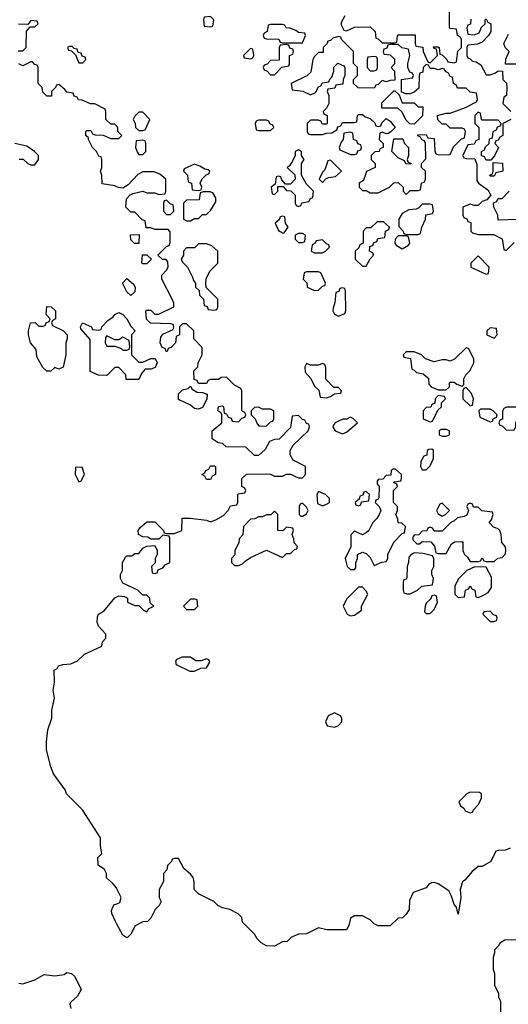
# Model space of a CAD drawing. Header units: inches. Extents: x 2789275 to 2951659, y 860290 to 1033804.
# Tile 220 of 256: x 2909514 to 2911961, y 933355 to 938290. Entities that reach past the tile are written whole.
import ezdxf

# ---------------------------------------------------------------- set-up
doc = ezdxf.new("R2010")
doc.units = ezdxf.units.IN
doc.header["$MEASUREMENT"] = 0
doc.layers.add('C9903', color=7, linetype='Continuous')
doc.layers.add('C9913', color=7, linetype='Continuous')

msp = doc.modelspace()

# ---------------------------------------------------------------- linework, layer by layer
at = {"layer": 'C9903', "color": 2}
for points, elevation in [([(2909506, 938134), (2909530, 938134), (2909546, 938150), (2909547.3, 938232.7), (2909566, 938254), (2909590, 938254), (2909606, 938270), (2909602, 938282), (2909570, 938286), (2909554, 938266), (2909507.3, 938267.3)], 6), ([(2910000, 937756), (2909990, 937766), (2909970, 937766), (2909946, 937790), (2909946, 937830), (2909942, 937842), (2909890, 937868), (2909868.4, 937868.4), (2909827.3, 937887.3), (2909808.4, 937888.4), (2909802, 937902), (2909787.3, 937907.3), (2909782, 937922), (2909750, 937926), (2909740.4, 937940.4), (2909710, 937966), (2909698, 937962), (2909694, 937950), (2909674, 937930), (2909672.7, 937907.3), (2909650, 937906), (2909630, 937926), (2909626, 937950), (2909606, 937970), (2909606, 938050), (2909602, 938062), (2909590, 938066), (2909578, 938078), (2909570, 938078), (2909530, 938058), (2909510, 938068)], 6), ([(2910000, 937452.8), (2909990, 937458), (2909927.3, 937467.3), (2909926, 937510), (2909918, 937530), (2909926, 937550), (2909926, 937590), (2909922, 937602), (2909910, 937606), (2909898, 937630), (2909878, 937650), (2909858, 937690), (2909858, 937698), (2909846, 937710), (2909846, 937730), (2909850, 937734), (2909870, 937734), (2909878, 937718), (2909892.7, 937712.7), (2909931.6, 937711.6), (2909970, 937694), (2910000, 937694)], 6), ([(2909511.6, 937591.6), (2909531.6, 937591.6), (2909554, 937570), (2909570, 937562), (2909590, 937562), (2909608, 937590), (2909608, 937610), (2909588, 937630), (2909550, 937655.3), (2909488.9, 937668.9)], 10), ([(2910000, 936546), (2909990, 936546), (2909950, 936506), (2909908.9, 936508.9), (2909867.3, 936527.3), (2909867.3, 936687.3), (2909820.4, 936740.4), (2909818, 936750), (2909828, 936770), (2909874, 936750), (2909878, 936738), (2909910, 936734), (2909922, 936738), (2909926, 936750), (2909956.4, 936783.6), (2909980.4, 936799.6), (2909990, 936812), (2910000, 936817)], 6), ([(2910000, 936686), (2909990, 936686), (2909950, 936706), (2909943.6, 936696.4), (2909942, 936670), (2909950, 936654), (2909990, 936654), (2910000, 936650.3)], 6), ([(2910000, 933934), (2909998, 933938), (2909980.4, 933960.4), (2909948.4, 933988.4), (2909948, 934010), (2909938, 934030), (2909907.3, 934052.7), (2909906, 934090), (2909926, 934110), (2909918, 934150), (2909918, 934190), (2909828.7, 934330), (2909748.7, 934410), (2909742, 934430), (2909684, 934510), (2909670, 934546), (2909649, 934630), (2909649, 934670), (2909655.3, 934730), (2909675.3, 934790), (2909675.3, 934830), (2909688.7, 934890), (2909682, 934930), (2909688, 934970), (2909686, 935030), (2909702, 935038), (2909708.4, 935051.6), (2909730, 935058), (2909770, 935061), (2909804, 935076), (2909838, 935110), (2909926, 935150), (2909928.7, 935171.3), (2909946, 935190), (2909946, 935210), (2909908.7, 935250), (2909902, 935270), (2909903.1, 935296.9), (2909908.9, 935311.1), (2909934.6, 935325.4), (2909990, 935392), (2910000, 935397)], 6), ([(2910000, 933757.4), (2909993.2, 933770), (2909976, 933810), (2909974, 933826), (2909986, 933854), (2910000, 933859.1)], 6), ([(2909510, 933461), (2909530, 933458), (2909590, 933478), (2909636.4, 933503.6), (2909690, 933498), (2909736.4, 933503.6), (2909750, 933514), (2909774, 933510), (2909790, 933494), (2909822, 933430), (2909803.6, 933396.4), (2909770, 933366), (2909764.7, 933355.3), (2909770, 933334)], 6)]:
    msp.add_lwpolyline(points, dxfattribs=dict(at, elevation=elevation))
for points, elevation in [([(2909776.4, 938156.4), (2909763.6, 938156.4), (2909754, 938150), (2909758, 938138), (2909774, 938134), (2909794, 938114), (2909810, 938074), (2909830, 938074), (2909846, 938090), (2909842, 938102), (2909827.3, 938107.3), (2909822, 938122), (2909806, 938126), (2909802, 938142), (2909786, 938146)], 6), ([(2909710, 936538), (2909690, 936546), (2909670, 936528), (2909650, 936528), (2909630, 936546), (2909600.4, 936600.4), (2909596.4, 936636.4), (2909568, 936670), (2909558, 936710), (2909558, 936730), (2909568.7, 936771.3), (2909591.6, 936771.6), (2909610, 936754), (2909630, 936754), (2909642, 936758), (2909646, 936770), (2909662, 936778), (2909666, 936790), (2909647.3, 936812.7), (2909650, 936852), (2909671.6, 936851.6), (2909694, 936830), (2909694, 936790), (2909678, 936782), (2909674, 936770), (2909678, 936758), (2909734, 936730), (2909752, 936710), (2909752, 936690), (2909744.7, 936670), (2909744.7, 936610), (2909731.6, 936548.4)], 6), ([(2909827.3, 936047.3), (2909794, 936046), (2909792, 936010), (2909810, 935974), (2909822, 935978), (2909838, 936010)], 10)]:
    msp.add_lwpolyline(points, close=True, dxfattribs=dict(at, elevation=elevation))
at = {"layer": 'C9913', "color": 2, "elevation": 6}
for points in [[(2910470, 938306), (2910438, 938302), (2910434, 938290), (2910438, 938258), (2910470, 938254), (2910482, 938258), (2910486, 938290)], [(2910830, 938266), (2910770, 938266), (2910758, 938262), (2910754, 938230), (2910738, 938222), (2910734, 938210), (2910738, 938198), (2910750, 938194), (2910811.6, 938191.6), (2910818, 938178), (2910830, 938174), (2910930, 938174), (2910946, 938210), (2910942, 938222), (2910910, 938226), (2910896.4, 938236.4), (2910867.3, 938247.3), (2910848.4, 938248.4), (2910842, 938262)], [(2911110, 938206), (2911082, 938198), (2911070, 938186), (2911058, 938182), (2911054, 938170), (2911034, 938150), (2911034, 938126), (2911010, 938126), (2910990, 938106), (2910982, 938090), (2910972.7, 938027.3), (2910951.6, 938008.4), (2910874, 937970), (2910878, 937938), (2910931.6, 937931.6), (2910970, 937914), (2910994.6, 937925.4), (2911010, 937954), (2911022, 937958), (2911030, 937974), (2911062, 937978), (2911067.3, 937992.7), (2911078, 938002), (2911087.3, 938032.7), (2911088, 938052), (2911107.3, 938072.7), (2911138, 938058), (2911142, 938050), (2911142, 938010), (2911134, 937990), (2911132.7, 937967.3), (2911098, 937962), (2911092.7, 937947.3), (2911058, 937942), (2911054, 937930), (2911062, 937910), (2911062, 937870), (2911050, 937846), (2911034, 937830), (2911038, 937818), (2911054, 937810), (2911054, 937770), (2911050, 937766), (2911030, 937766), (2911022, 937782), (2911010, 937786), (2910970, 937786), (2910954, 937770), (2910954, 937730), (2910958, 937718), (2910970, 937714), (2911030, 937714), (2911050, 937722), (2911076.4, 937723.6), (2911102, 937738), (2911107.3, 937752.7), (2911122, 937758), (2911130, 937774), (2911190, 937774), (2911202, 937778), (2911206, 937810), (2911210, 937814), (2911230, 937814), (2911243.6, 937803.6), (2911270, 937794), (2911292.7, 937772.7), (2911298, 937758), (2911310, 937754), (2911322, 937758), (2911327.3, 937772.7), (2911350, 937794), (2911370, 937782), (2911394, 937750), (2911372.7, 937727.3), (2911359.6, 937720.4), (2911350, 937718), (2911330, 937726), (2911318, 937722), (2911314, 937690), (2911334, 937670), (2911334, 937650), (2911318, 937642), (2911314, 937630), (2911292.7, 937627.3), (2911274, 937610), (2911274, 937590), (2911294, 937570), (2911294, 937550), (2911251.6, 937528.4), (2911236, 937484), (2911214, 937470), (2911214, 937450), (2911230, 937434), (2911250, 937434), (2911270, 937422), (2911310, 937422), (2911366, 937450), (2911387.3, 937472.7), (2911410, 937474), (2911434, 937450), (2911434, 937430), (2911450, 937414), (2911470, 937434), (2911510, 937434), (2911522, 937438), (2911526, 937470), (2911542, 937478), (2911546, 937490), (2911546, 937530), (2911526, 937550), (2911526, 937570), (2911547.3, 937592.7), (2911546, 937670), (2911542, 937682), (2911527.3, 937687.3), (2911522, 937702), (2911507.3, 937707.3), (2911507.3, 937712.7), (2911550, 937714), (2911558, 937698), (2911590, 937694), (2911592.7, 937632.7), (2911598, 937618), (2911612.7, 937612.7), (2911670, 937614), (2911687.3, 937652.7), (2911727.3, 937692.7), (2911742, 937698), (2911746, 937730), (2911742, 937742), (2911730, 937746), (2911670, 937746), (2911650, 937766), (2911630, 937766), (2911608.4, 937788.4), (2911606, 937810), (2911650, 937822), (2911670, 937822), (2911746, 937850), (2911802, 937878), (2911806, 937890), (2911802, 937922), (2911770, 937926), (2911750, 937946), (2911707.3, 937947.3), (2911702, 937962), (2911686, 937970), (2911682, 938002), (2911670, 938006), (2911662, 938022), (2911646, 938030), (2911642, 938042), (2911630, 938046), (2911610, 938038), (2911590, 938046), (2911570, 938046), (2911562, 938062), (2911550, 938066), (2911534, 938050), (2911532.7, 938027.3), (2911518, 938022), (2911514, 938010), (2911512.7, 937947.3), (2911490, 937926), (2911470, 937918), (2911450, 937918), (2911426, 937926), (2911426, 937990), (2911482, 937998), (2911486, 938010), (2911482, 938022), (2911467.3, 938027.3), (2911458, 938050), (2911458, 938070), (2911468, 938110), (2911462, 938142), (2911428.4, 938148.4), (2911410, 938166), (2911370, 938166), (2911358, 938162), (2911352.7, 938147.3), (2911338, 938142), (2911334, 938130), (2911338, 938118), (2911370, 938114), (2911391.6, 938091.6), (2911391.6, 938068.4), (2911374, 938050), (2911391.6, 938031.6), (2911392.7, 937987.3), (2911370, 937986), (2911350, 937978), (2911330, 937986), (2911310, 937966), (2911298, 937962), (2911290, 937946), (2911208.4, 937948.4), (2911186, 937970), (2911186, 937990), (2911206, 938010), (2911206, 938050), (2911186, 938070), (2911186, 938130), (2911126, 938190), (2911122, 938202)], [(2910670, 938146), (2910634, 938110), (2910638, 938098), (2910670, 938094), (2910682, 938098), (2910686, 938110), (2910682, 938142)], [(2910850, 938166), (2910818, 938162), (2910814, 938150), (2910812.7, 938087.3), (2910770, 938086), (2910752.7, 938067.3), (2910738, 938062), (2910734, 938050), (2910738, 938038), (2910752.7, 938032.7), (2910770, 938014), (2910790, 938014), (2910827.3, 938052.7), (2910862, 938058), (2910866, 938070), (2910866, 938110), (2910882, 938118), (2910886, 938130), (2910882, 938142), (2910867.3, 938147.3), (2910862, 938162)], [(2911290, 938106), (2911258, 938102), (2911254, 938090), (2911254, 938050), (2911270, 938034), (2911290, 938034), (2911302, 938038), (2911306, 938050), (2911306, 938090), (2911302, 938102)], [(2911430, 937874), (2911490, 937874), (2911510, 937854), (2911532.7, 937852.7), (2911531.6, 937808.4), (2911490, 937766), (2911467.3, 937767.3), (2911447.3, 937787.3), (2911430, 937826), (2911407.3, 937847.3), (2911327.3, 937847.3), (2911327.3, 937872.7), (2911387.3, 937932.7), (2911392.7, 937932.7), (2911414, 937914)], [(2910130, 937826), (2910110, 937826), (2910090, 937806), (2910082, 937790), (2910091.6, 937771.6), (2910094, 937750), (2910110, 937734), (2910130, 937734), (2910142, 937738), (2910166, 937790)], [(2910750, 937786), (2910710, 937786), (2910698, 937782), (2910694, 937770), (2910698, 937738), (2910710, 937734), (2910770, 937734), (2910786, 937750), (2910782, 937762), (2910767.3, 937767.3), (2910762, 937782)], [(2911170, 937726), (2911138, 937722), (2911134, 937690), (2911123.6, 937676.4), (2911114, 937650), (2911118, 937638), (2911170, 937614), (2911190, 937614), (2911202, 937618), (2911207.3, 937632.7), (2911222, 937638), (2911226, 937650), (2911222, 937662), (2911207.3, 937667.3), (2911202, 937682), (2911186, 937690), (2911182, 937722)], [(2910130, 937686), (2910098, 937682), (2910094, 937650), (2910103.6, 937623.6), (2910110, 937614), (2910130, 937614), (2910146, 937630), (2910146, 937670), (2910142, 937682)], [(2911470, 937566), (2911447.3, 937567.3), (2911442, 937582), (2911410, 937598), (2911378, 937630), (2911387.3, 937692.7), (2911432.7, 937692.7), (2911442, 937670), (2911462, 937650), (2911462, 937610), (2911454, 937590), (2911458, 937578), (2911474, 937570)], [(2910910, 937638), (2910894, 937630), (2910894, 937610), (2910879.6, 937580.4), (2910863.6, 937556.4), (2910854, 937550), (2910892.7, 937512.7), (2910894, 937490), (2910870, 937466), (2910846, 937466), (2910827.3, 937487.3), (2910822, 937502), (2910810, 937506), (2910798, 937502), (2910794, 937466), (2910774, 937450), (2910778, 937418), (2910790, 937414), (2910806, 937430), (2910806, 937454), (2910834, 937454), (2910850, 937434), (2910872.7, 937432.7), (2910894, 937410), (2910894, 937370), (2910898, 937358), (2910910, 937354), (2910922, 937358), (2910927.3, 937372.7), (2910962, 937378), (2910970, 937394), (2910982, 937398), (2910986, 937430), (2910950, 937466), (2910926, 937510), (2910926, 937570), (2910938, 937590), (2910926, 937610), (2910926, 937630)], [(2910390, 937566), (2910338, 937542), (2910334, 937530), (2910354, 937510), (2910358, 937478), (2910374, 937470), (2910378, 937438), (2910410, 937434), (2910422, 937438), (2910426, 937450), (2910418, 937470), (2910428.4, 937491.6), (2910447.3, 937512.7), (2910462, 937518), (2910466, 937530), (2910458, 937538), (2910440.4, 937540.4), (2910416.4, 937556.4)], [(2911070, 937586), (2911058, 937582), (2911042, 937538), (2911030, 937526), (2911014, 937490), (2911030, 937474), (2911047.3, 937492.7), (2911060.4, 937499.6), (2911096.4, 937503.6), (2911126, 937530)], [(2911870, 937506), (2911868, 937510), (2911882, 937518), (2911886, 937530), (2911886, 937574), (2911931.6, 937571.6), (2911934, 937530), (2911898, 937522), (2911890, 937506)], [(2910467.3, 937427.3), (2910432.7, 937427.3), (2910418, 937422), (2910412.7, 937387.3), (2910350, 937386), (2910334, 937370), (2910334, 937290), (2910350, 937282), (2910370, 937282), (2910390, 937294), (2910410, 937294), (2910430, 937314), (2910450, 937314), (2910470, 937334), (2910496.4, 937376.4), (2910496.4, 937396.4), (2910482, 937422)], [(2910250, 937386), (2910238, 937382), (2910234, 937370), (2910234, 937330), (2910250, 937314), (2910270, 937314), (2910286, 937330), (2910282, 937362), (2910267.3, 937367.3)], [(2911570, 937366), (2911530, 937366), (2911512.7, 937347.3), (2911499.6, 937340.4), (2911463.6, 937336.4), (2911430, 937318), (2911412, 937290), (2911412.7, 937252.7), (2911434, 937230), (2911438, 937218), (2911450, 937214), (2911510, 937214), (2911522, 937218), (2911528, 937250), (2911546, 937290), (2911547.3, 937312.7), (2911582, 937318), (2911586, 937330), (2911582, 937362)], [(2910830, 937306), (2910818, 937302), (2910812.7, 937287.3), (2910794, 937270), (2910810, 937234), (2910830, 937222), (2910838, 937222), (2910858, 937250), (2910846, 937270), (2910842, 937302)], [(2911336.4, 937276.4), (2911303.6, 937276.4), (2911272.7, 937247.3), (2911250, 937246), (2911234, 937230), (2911234, 937170), (2911218, 937162), (2911212.7, 937147.3), (2911194, 937130), (2911194, 937090), (2911230, 937054), (2911250, 937054), (2911268.4, 937091.6), (2911286, 937110), (2911282, 937122), (2911266, 937130), (2911267.3, 937152.7), (2911282, 937158), (2911287.3, 937172.7), (2911302, 937178), (2911307.3, 937192.7), (2911342, 937198), (2911346, 937230), (2911362, 937238), (2911366, 937250)], [(2910110, 937168), (2910088.4, 937168.4), (2910070, 937186), (2910068.9, 937211.1), (2910112.7, 937212.7)], [(2910930, 937218), (2910910, 937218), (2910894, 937210), (2910894, 937190), (2910910, 937174), (2910930, 937174), (2910942, 937178), (2910946, 937210)], [(2911450, 937206), (2911410, 937206), (2911394, 937190), (2911392, 937170), (2911399.6, 937159.6), (2911430, 937142), (2911460.4, 937159.6), (2911468, 937170), (2911462, 937202)], [(2910450, 937166), (2910410, 937166), (2910390, 937146), (2910350, 937146), (2910334, 937130), (2910334, 937110), (2910322, 937090), (2910330, 937074), (2910354, 937050), (2910379.6, 936999.6), (2910383.6, 936983.6), (2910394, 936970), (2910394, 936950), (2910412.7, 936932.7), (2910414, 936910), (2910434, 936890), (2910438, 936858), (2910452.7, 936852.7), (2910458, 936838), (2910490, 936834), (2910502, 936838), (2910506, 936850), (2910506, 936890), (2910447.3, 936947.3), (2910446, 936970), (2910448.4, 936991.6), (2910466, 937030), (2910506, 937070), (2910506, 937130), (2910476.4, 937156.4)], [(2911030, 937186), (2910998, 937182), (2910994, 937170), (2910978, 937162), (2910974, 937130), (2910990, 937122), (2911030, 937122), (2911046, 937130), (2911066, 937150), (2911062, 937162), (2911050, 937166)], [(2910130, 937066), (2910126, 937070), (2910128.4, 937111.6), (2910150, 937112), (2910174, 937090), (2910150, 937066)], [(2911810, 937106), (2911774, 937070), (2911774, 937050), (2911850, 937014), (2911862, 937018), (2911866, 937050)], [(2911010, 937026), (2910950, 937026), (2910938, 937022), (2910934, 936990), (2910951.6, 936971.6), (2910954, 936950), (2910990, 936932), (2911010, 936934), (2911030, 936954), (2911042, 936958), (2911046, 936970), (2911022, 937022)], [(2910070, 936908), (2910050, 936926), (2910028, 936970), (2910050, 936992), (2910083.6, 936963.6), (2910092, 936950), (2910090, 936926)], [(2911130, 936946), (2911118, 936942), (2911112.7, 936927.3), (2911098, 936922), (2911092.7, 936872.7), (2911083.6, 936843.6), (2911082, 936830), (2911090, 936814), (2911110, 936804.7), (2911142, 936818), (2911147.3, 936832.7), (2911146, 936930), (2911142, 936942)], [(2911870, 936746), (2911854, 936730), (2911854, 936710), (2911890, 936694), (2911906, 936710), (2911902, 936742)], [(2911750, 936646), (2911691.1, 936588.9), (2911670, 936578), (2911650, 936586), (2911630, 936586), (2911590, 936575.3), (2911546, 936590), (2911526, 936610), (2911490, 936626), (2911450, 936626), (2911434, 936610), (2911438, 936598), (2911472, 936592), (2911478, 936538), (2911490, 936534), (2911502, 936522), (2911535.3, 936515.3), (2911556.9, 936496.9), (2911562, 936490), (2911563.6, 936463.6), (2911574, 936450), (2911610, 936434), (2911650, 936434), (2911666, 936450), (2911666, 936470), (2911670, 936474), (2911690, 936474), (2911703.6, 936463.6), (2911730, 936454), (2911738, 936462), (2911738, 936490), (2911748, 936510), (2911768, 936530), (2911788, 936570), (2911788, 936590), (2911762, 936642)], [(2911030, 936566), (2911010, 936558), (2910970, 936558), (2910950, 936566), (2910942, 936550), (2910943.6, 936523.6), (2910971.6, 936491.6), (2910990, 936454), (2911012.7, 936432.7), (2911018, 936398), (2911050, 936394), (2911070, 936402), (2911090, 936414), (2911122, 936418), (2911126, 936430), (2911110, 936446), (2911087.3, 936447.3), (2911048, 936488), (2911047.3, 936547.3), (2911042, 936562)], [(2910410, 936338), (2910390, 936342), (2910370, 936358), (2910310, 936386), (2910310, 936414), (2910330, 936434), (2910358, 936442), (2910370, 936454), (2910378, 936438), (2910403.6, 936423.6), (2910430, 936422), (2910452.7, 936412.7), (2910451.6, 936388.4), (2910430, 936346)], [(2911750, 936446), (2911738, 936442), (2911734, 936430), (2911734, 936390), (2911770, 936354), (2911782, 936358), (2911786, 936390), (2911776.4, 936416.4)], [(2911610, 936406), (2911594, 936390), (2911592.7, 936367.3), (2911578, 936362), (2911572.7, 936347.3), (2911550, 936346), (2911534, 936330), (2911534, 936290), (2911570, 936274), (2911582, 936278), (2911607.3, 936332.7), (2911626, 936350), (2911626, 936370), (2911646, 936390), (2911642, 936402)], [(2910710, 936348), (2910690, 936346), (2910674, 936330), (2910674, 936310), (2910694, 936290), (2910703.6, 936263.6), (2910712.7, 936252.7), (2910750, 936254), (2910770, 936274), (2910782, 936278), (2910786, 936290), (2910786, 936330), (2910770, 936338), (2910730, 936338)], [(2911870, 936338), (2911822, 936338), (2911814, 936330), (2911818, 936298), (2911870, 936274), (2911882, 936278), (2911886, 936290), (2911902, 936298), (2911906, 936310), (2911886, 936330)], [(2912007.3, 936347.3), (2911952.7, 936347.3), (2911938, 936342), (2911932.7, 936327.3), (2911931.6, 936288.4), (2911918, 936282), (2911914, 936270), (2911918, 936258), (2911930, 936254), (2911952.7, 936232.7), (2911990, 936234), (2911998, 936250), (2911998, 936270), (2912026, 936330)], [(2911170, 936298), (2911151.6, 936288.4), (2911132.7, 936287.3), (2911110, 936278), (2911094, 936270), (2911083.6, 936256.4), (2911082, 936250), (2911094, 936230), (2911130, 936214), (2911150, 936222), (2911206, 936270), (2911186, 936290)], [(2911650, 936235.3), (2911624.7, 936235.3), (2911614, 936230), (2911614, 936210), (2911630, 936202), (2911650, 936202), (2911666, 936210), (2911666, 936230)], [(2911578, 936138), (2911563.6, 936136.4), (2911554, 936130), (2911552.7, 936107.3), (2911538, 936102), (2911523.6, 936076.4), (2911522, 936050), (2911530, 936034), (2911550, 936034), (2911570, 936054), (2911586, 936090), (2911586, 936130)], [(2910450, 935986), (2910442, 936002), (2910426, 936010), (2910442, 936018), (2910446, 936030), (2910462, 936038), (2910470, 936054), (2910490, 936054), (2910494, 936050), (2910494, 936010), (2910478, 936002), (2910470, 935986)], [(2911396.4, 936036.4), (2911383.6, 936036.4), (2911374, 936030), (2911372.7, 936007.3), (2911350, 936006), (2911332.7, 935987.3), (2911310, 935986), (2911303.6, 935976.4), (2911303.6, 935963.6), (2911314, 935950), (2911312.7, 935892.7), (2911310, 935886), (2911298, 935882), (2911294, 935870), (2911314, 935850), (2911322, 935830), (2911314, 935810), (2911302, 935790), (2911282, 935770), (2911262, 935730), (2911250, 935718), (2911230, 935708), (2911190, 935726), (2911172.7, 935707.3), (2911172, 935648), (2911144.7, 935590), (2911154, 935550), (2911170, 935534), (2911190, 935534), (2911198, 935542), (2911198, 935570), (2911206, 935590), (2911206, 935610), (2911230, 935622), (2911250, 935614), (2911270, 935594), (2911290, 935554), (2911328.4, 935571.6), (2911350, 935574), (2911358, 935590), (2911358, 935610), (2911388.4, 935671.6), (2911430, 935714), (2911442, 935718), (2911446, 935750), (2911427.3, 935767.3), (2911408.7, 935768.7), (2911407.3, 935787.3), (2911398, 935810), (2911406, 935830), (2911406, 935850), (2911386, 935870), (2911386, 935930), (2911406, 935950), (2911402, 935962), (2911386, 935970), (2911390, 935974), (2911422, 935978), (2911426, 935990), (2911426, 936010)], [(2911010, 935926), (2911002, 935910), (2911004.7, 935864.7), (2911030, 935854), (2911050, 935862), (2911066, 935870), (2911066, 935890), (2911046, 935910)], [(2911250, 935926), (2911238, 935922), (2911232.7, 935907.3), (2911218, 935902), (2911214, 935886), (2911194, 935870), (2911198, 935858), (2911210, 935854), (2911222, 935858), (2911226, 935874), (2911262, 935878), (2911266, 935910)], [(2910790, 935826), (2910772, 935808), (2910750, 935808), (2910730, 935798), (2910710, 935798), (2910691.6, 935788.4), (2910670, 935786), (2910634, 935750), (2910631.6, 935708.4), (2910612.7, 935687.3), (2910611.6, 935668.4), (2910592, 935630), (2910591.6, 935608.4), (2910574, 935590), (2910574, 935570), (2910590, 935554), (2910610, 935554), (2910630, 935562), (2910643.1, 935576.9), (2910670, 935594), (2910750, 935632), (2910830, 935594), (2910850, 935614), (2910870, 935614), (2910890, 935634), (2910902, 935638), (2910906, 935650), (2910888.4, 935668.4), (2910887.3, 935687.3), (2910878, 935710), (2910886, 935730), (2910882, 935742), (2910850, 935746), (2910832, 935728), (2910806, 935730), (2910806, 935810)], [(2910930, 935866), (2910918, 935862), (2910914, 935850), (2910914, 935810), (2910922, 935802), (2910930, 935802), (2910950, 935814), (2910958, 935830), (2910950, 935846)], [(2911770, 935866), (2911758, 935862), (2911754, 935850), (2911762, 935830), (2911752.7, 935807.3), (2911739.6, 935800.4), (2911706, 935794), (2911690, 935778), (2911674, 935770), (2911630, 935726), (2911590, 935726), (2911582, 935742), (2911570, 935746), (2911558, 935742), (2911552.7, 935727.3), (2911530, 935726), (2911512.7, 935707.3), (2911490, 935706), (2911483.6, 935696.4), (2911483.6, 935683.6), (2911503.6, 935663.6), (2911516.4, 935663.6), (2911530, 935674), (2911572.7, 935672.7), (2911591.6, 935651.6), (2911598, 935618), (2911610, 935614), (2911650, 935614), (2911676.4, 935663.6), (2911692.7, 935672.7), (2911730, 935674), (2911734, 935670), (2911734, 935630), (2911742, 935610), (2911756.9, 935596.9), (2911770, 935574), (2911810, 935574), (2911822, 935578), (2911830, 935592), (2911838, 935578), (2911850, 935574), (2911890, 935574), (2911908.4, 935591.6), (2911930, 935594), (2911947.3, 935612.7), (2911948, 935630), (2911947.3, 935647.3), (2911928, 935670), (2911926, 935710), (2911918, 935730), (2911910, 935738), (2911887.3, 935747.3), (2911866, 935770), (2911876.4, 935783.6), (2911886, 935810), (2911882, 935822), (2911828.4, 935828.4), (2911810, 935846), (2911787.3, 935847.3), (2911782, 935862)], [(2911630, 935866), (2911618, 935862), (2911602, 935830), (2911610, 935814), (2911630, 935802), (2911646, 935810), (2911666, 935830)], [(2911490, 935618), (2911474, 935610), (2911463.6, 935596.4), (2911462, 935570), (2911454, 935550), (2911452.7, 935492.7), (2911450, 935486), (2911438, 935482), (2911434, 935470), (2911434, 935430), (2911438, 935418), (2911452.7, 935412.7), (2911470, 935412), (2911490, 935422), (2911506, 935430), (2911528.4, 935451.6), (2911582, 935458), (2911586, 935490), (2911578, 935510), (2911578, 935530), (2911588, 935550), (2911587.3, 935587.3), (2911582, 935602), (2911534.6, 935614.6)], [(2911792.7, 935547.3), (2911754, 935530), (2911710, 935486), (2911694, 935450), (2911694, 935410), (2911710, 935394), (2911742, 935398), (2911746, 935430), (2911762, 935438), (2911770, 935452), (2911778, 935438), (2911794, 935430), (2911798, 935398), (2911810, 935394), (2911830, 935402), (2911860.4, 935419.6), (2911876.4, 935443.6), (2911876.4, 935496.4), (2911850, 935546)], [(2911230, 935446), (2911210, 935446), (2911150, 935386), (2911134, 935350), (2911154, 935310), (2911170, 935302), (2911190, 935304.7), (2911226, 935330), (2911226, 935350), (2911258, 935410), (2911250, 935426)], [(2910390, 935386), (2910370, 935386), (2910334, 935350), (2910350, 935334), (2910390, 935334), (2910406, 935350), (2910402, 935382)], [(2911590, 935406), (2911578, 935402), (2911572.7, 935387.3), (2911550, 935366), (2911544.7, 935350), (2911542, 935322), (2911550, 935314), (2911570, 935314), (2911590, 935334), (2911606, 935370), (2911602, 935402)], [(2911870, 935326), (2911838, 935322), (2911834, 935310), (2911870, 935274), (2911890, 935274), (2911902, 935278), (2911906, 935290), (2911902, 935302), (2911887.3, 935307.3)], [(2910370, 935095.3), (2910325.4, 935094.6), (2910298, 935082), (2910294, 935070), (2910298, 935058), (2910365.4, 935025.4), (2910390, 935024.7), (2910420.4, 935039.6), (2910450, 935042), (2910466, 935070), (2910462, 935082), (2910450, 935086), (2910423.6, 935076.4), (2910396.4, 935076.4)], [(2911090, 934815.3), (2911059.6, 934800.4), (2911044.7, 934770), (2911054, 934750), (2911090, 934744.7), (2911110, 934752), (2911128, 934770), (2911128, 934790), (2911120.4, 934800.4)], [(2911770, 934418), (2911754, 934410), (2911714, 934370), (2911722, 934350), (2911738, 934338), (2911745.4, 934325.4), (2911770, 934314), (2911782, 934318), (2911786, 934330), (2911810, 934354), (2911818, 934370), (2911826, 934390), (2911826, 934410), (2911816.4, 934416.4)]]:
    msp.add_lwpolyline(points, close=True, dxfattribs=at)
at = {"layer": 'C9913', "color": 2}
for points, elevation in [([(2911142, 938310), (2911123.6, 938276.4), (2911123.6, 938263.6), (2911138, 938238), (2911150, 938234), (2911190, 938252), (2911270, 938254), (2911294, 938230), (2911298, 938198), (2911310, 938194), (2911330, 938174), (2911390, 938174), (2911402, 938178), (2911406, 938210), (2911410, 938214), (2911494, 938214), (2911494, 938170), (2911498, 938158), (2911532.7, 938152.7), (2911534, 938130), (2911558, 938078), (2911570, 938074), (2911606, 938110), (2911602, 938142), (2911590, 938146), (2911586, 938154), (2911610, 938154), (2911614, 938150), (2911618, 938118), (2911630, 938114), (2911654, 938090), (2911658, 938078), (2911690, 938074), (2911702, 938078), (2911708.4, 938131.6), (2911726, 938150), (2911726, 938190), (2911722, 938202), (2911706, 938210), (2911702, 938242), (2911670, 938246), (2911666, 938250), (2911666, 938330)], 6), ([(2911772.7, 938292.7), (2911771.6, 938268.4), (2911758, 938262), (2911754, 938250), (2911758, 938218), (2911790, 938214), (2911815.3, 938224.7), (2911827.3, 938252.7), (2911846, 938270), (2911846, 938290), (2911850, 938294), (2911858, 938278), (2911874, 938270), (2911874, 938230), (2911862, 938210), (2911830, 938178), (2911807.3, 938167.3), (2911758, 938162), (2911754, 938150), (2911754, 938110), (2911758, 938098), (2911770, 938094), (2911782, 938082), (2911799.6, 938079.6), (2911823.6, 938063.6), (2911850, 938014), (2911870, 938014), (2911896.4, 938023.6), (2911910, 938034), (2911932, 938032), (2911934, 937990), (2911951.3, 937971.3), (2911954, 937950), (2911952, 937910), (2911938, 937902), (2911934, 937870), (2911974, 937830)], 6), ([(2912007.3, 938067.3), (2911947.3, 938067.3), (2911948.4, 938091.6), (2911966, 938130), (2911946, 938150), (2911938, 938170), (2911962, 938218)], 6), ([(2911974, 937790), (2911934, 937770), (2911934, 937710), (2911918, 937702), (2911910, 937686), (2911898, 937682), (2911894, 937670), (2911911.3, 937650), (2911892.7, 937607.3), (2911874, 937586), (2911850, 937586), (2911842, 937602), (2911827.3, 937607.3), (2911826, 937630), (2911842, 937638), (2911847.3, 937652.7), (2911866, 937670), (2911867.3, 937692.7), (2911882, 937698), (2911886, 937730), (2911902, 937738), (2911907.3, 937752.7), (2911922, 937758), (2911926, 937770), (2911910, 937786), (2911830, 937786), (2911826, 937790), (2911822, 937822), (2911810, 937826), (2911794, 937810), (2911794, 937770), (2911814, 937750), (2911814, 937690), (2911798, 937682), (2911790, 937666), (2911758, 937662), (2911734, 937610), (2911738, 937598), (2911750, 937594), (2911792.7, 937592.7), (2911803.6, 937563.6), (2911803.6, 937483.6), (2911812, 937470), (2911858, 937438), (2911874, 937410), (2911852.7, 937387.3), (2911830, 937378), (2911810, 937358), (2911790, 937358), (2911770, 937366), (2911734, 937350), (2911734, 937310), (2911738, 937298), (2911752.7, 937292.7), (2911758, 937278), (2911772.7, 937272.7), (2911774, 937230), (2911782, 937222), (2911810, 937214), (2911887.3, 937212.7), (2911930, 937192), (2911938, 937138), (2911950, 937134), (2911990, 937174)], 6), ([(2910000, 937694), (2910010, 937694), (2910026, 937710), (2910006, 937730), (2910006, 937750), (2910000, 937756)], 6), ([(2910000, 935397), (2910010, 935402), (2910039.6, 935399.6), (2910054, 935390), (2910054, 935370), (2910090, 935354), (2910110, 935354), (2910134, 935330), (2910150, 935322), (2910162, 935338), (2910186, 935350), (2910167.3, 935367.3), (2910166, 935390), (2910150, 935406), (2910130, 935406), (2910106, 935430), (2910030, 935466), (2910018, 935490), (2910018, 935510), (2910028, 935530), (2910028, 935570), (2910043.1, 935596.9), (2910050, 935602), (2910076.4, 935603.6), (2910090, 935614), (2910110, 935614), (2910130, 935642), (2910150, 935652), (2910190, 935654), (2910202, 935630), (2910202, 935610), (2910192, 935590), (2910191.6, 935568.4), (2910174, 935550), (2910178, 935518), (2910190, 935514), (2910202, 935518), (2910208, 935532), (2910230, 935542), (2910243.1, 935556.9), (2910266, 935570), (2910266, 935690), (2910262, 935702), (2910230, 935706), (2910210, 935686), (2910170, 935686), (2910156.4, 935696.4), (2910130, 935698), (2910108.9, 935708.9), (2910108, 935730), (2910116.4, 935743.6), (2910150, 935774), (2910190, 935774), (2910234, 935730), (2910238, 935718), (2910250, 935714), (2910290, 935714), (2910326, 935730), (2910328.4, 935791.6), (2910368.4, 935791.6), (2910450, 935782), (2910470, 935774), (2910496.4, 935783.6), (2910534.6, 935805.4), (2910558, 935830), (2910570, 935854), (2910602, 935858), (2910606, 935870), (2910606, 935910), (2910610, 935914), (2910642, 935918), (2910646, 935930), (2910642, 935942), (2910626, 935950), (2910626, 935990), (2910650, 936012), (2910750, 936014), (2910770, 936012), (2910790, 936002), (2910830, 936002), (2910850, 936012), (2910870, 936012), (2910910, 935994), (2910930, 935994), (2910946, 936010), (2910946, 936050), (2910883.1, 936083.1), (2910868.4, 936108.4), (2910868, 936130), (2910883.1, 936156.9), (2910958, 936230), (2910966, 936250), (2910962, 936262), (2910950, 936266), (2910942, 936282), (2910930, 936286), (2910910, 936306), (2910878, 936302), (2910870, 936246), (2910812.7, 936187.3), (2910790, 936186), (2910764.7, 936175.3), (2910743.6, 936136.4), (2910710, 936106), (2910690, 936106), (2910647.3, 936147.3), (2910548.4, 936148.4), (2910530, 936166), (2910508.4, 936168.4), (2910478, 936190), (2910478, 936230), (2910526, 936270), (2910526, 936310), (2910522, 936322), (2910506, 936330), (2910510, 936352), (2910530, 936354), (2910534, 936350), (2910538, 936318), (2910550, 936314), (2910558, 936298), (2910572.7, 936292.7), (2910578, 936278), (2910610, 936274), (2910627.3, 936292.7), (2910642, 936298), (2910646, 936310), (2910642, 936322), (2910626, 936330), (2910626, 936430), (2910622, 936442), (2910590, 936458), (2910550, 936498), (2910523.6, 936496.4), (2910510, 936486), (2910470, 936486), (2910458, 936482), (2910450, 936466), (2910410, 936466), (2910402, 936482), (2910387.3, 936487.3), (2910386, 936530), (2910406, 936550), (2910408, 936570), (2910428, 936610), (2910427.3, 936647.3), (2910386, 936690), (2910386, 936730), (2910350, 936766), (2910330, 936766), (2910314, 936750), (2910314, 936710), (2910298, 936702), (2910294, 936670), (2910272.7, 936647.3), (2910258, 936642), (2910252.7, 936627.3), (2910247.3, 936627.3), (2910242, 936642), (2910227.3, 936647.3), (2910218, 936670), (2910220.4, 936699.6), (2910230, 936714), (2910282, 936738), (2910286, 936750), (2910282, 936762), (2910270, 936766), (2910168.4, 936768.4), (2910148.4, 936788.4), (2910146, 936830), (2910150, 936834), (2910170, 936834), (2910190, 936814), (2910210, 936814), (2910286, 936850), (2910286, 936870), (2910278, 936890), (2910226, 936990), (2910226, 937010), (2910250, 937034), (2910258, 937050), (2910256.4, 937076.4), (2910247.3, 937087.3), (2910228.4, 937088.4), (2910206, 937110), (2910250, 937154), (2910262, 937158), (2910267.3, 937172.7), (2910267.3, 937227.3), (2910258, 937238), (2910190, 937238), (2910170, 937246), (2910147.3, 937247.3), (2910142, 937282), (2910127.3, 937287.3), (2910090, 937326), (2910070, 937326), (2910046, 937350), (2910048.4, 937391.6), (2910067.3, 937412.7), (2910080.4, 937419.6), (2910130, 937431.3), (2910150, 937422), (2910190, 937422), (2910210, 937414), (2910242, 937418), (2910246, 937430), (2910246, 937490), (2910216.4, 937516.4), (2910187.3, 937527.3), (2910130, 937528), (2910105.4, 937514.6), (2910056.9, 937463.1), (2910030, 937446), (2910008.4, 937448.4), (2910000, 937452.8)], 6), ([(2912010, 937288), (2911910, 937286), (2911908, 937310), (2911888, 937350), (2911887.3, 937372.7), (2911902, 937378), (2911910, 937394), (2911930, 937394), (2911966, 937430)], 6), ([(2910000, 936817), (2910010, 936822), (2910030, 936812), (2910051.1, 936791.1), (2910070, 936754), (2910092, 936730), (2910074, 936710), (2910074, 936610), (2910110, 936574), (2910130, 936574), (2910170, 936592), (2910192, 936592), (2910202, 936570), (2910192.7, 936547.3), (2910170, 936538), (2910142, 936538), (2910123.6, 936516.4), (2910110, 936486), (2910047.3, 936487.3), (2910046, 936510), (2910010, 936546), (2910000, 936546)], 6), ([(2910000, 936650.3), (2910022, 936642), (2910030, 936634), (2910050, 936634), (2910062, 936638), (2910066, 936650), (2910062, 936682), (2910030, 936698), (2910010, 936686), (2910000, 936686)], 6), ([(2911970, 934138), (2911947.3, 934127.3), (2911910, 934126), (2911898, 934122), (2911874, 934070), (2911830, 934046), (2911810, 934046), (2911779.6, 934020.4), (2911743.6, 933976.4), (2911731.3, 933968.7), (2911720.7, 933930), (2911724, 933890), (2911710, 933806), (2911702, 933842), (2911690, 933855.3), (2911676.9, 933896.9), (2911663.3, 933923.3), (2911610, 933959.3), (2911590, 933965.2), (2911576, 933964), (2911563.5, 933956.5), (2911550, 933938), (2911485.4, 933914.6), (2911465.4, 933874.6), (2911464.7, 933830), (2911450, 933806), (2911431.6, 933788.4), (2911410, 933786), (2911370, 933748), (2911310, 933748), (2911290, 933758), (2911270, 933778), (2911230, 933798), (2911190, 933798), (2911170, 933786), (2911162, 933750), (2911150, 933728), (2911051.6, 933728.4), (2911010, 933738), (2910951.1, 933708.9), (2910912.7, 933707.3), (2910890, 933698), (2910874, 933690), (2910854, 933670), (2910830, 933668), (2910790, 933646), (2910750, 933648), (2910723.1, 933663.1), (2910703.1, 933683.1), (2910690, 933706), (2910630, 933766), (2910626, 933790), (2910608.4, 933808.4), (2910566, 933830), (2910530, 933838), (2910506, 933850), (2910486, 933870), (2910410, 933908), (2910388, 933930), (2910388, 933970), (2910382, 933990), (2910370, 934008), (2910336.4, 934036.4), (2910310, 934086), (2910290, 934086), (2910278, 934082), (2910274, 934070), (2910254, 934050), (2910251.6, 934028.4), (2910234, 934010), (2910234, 933970), (2910212, 933930), (2910212, 933890), (2910222, 933870), (2910212, 933850), (2910192, 933830), (2910170, 933786), (2910154, 933770), (2910130, 933768), (2910091.6, 933748.4), (2910070, 933706), (2910054, 933690), (2910050, 933688), (2910030, 933702), (2910000, 933757.4)], 6), ([(2910000, 933859.1), (2910015.3, 933864.7), (2910022, 933890), (2910000, 933934)], 6), ([(2912010, 933678), (2911943.6, 933676.4), (2911918, 933662), (2911914, 933650), (2911892.7, 933627.3), (2911892.7, 933612.7), (2911884.7, 933590), (2911884.7, 933530), (2911892, 933510), (2911892, 933450), (2911911.6, 933411.6), (2911912, 933390), (2911922, 933370), (2911922, 933290)], 10)]:
    msp.add_lwpolyline(points, dxfattribs=dict(at, elevation=elevation))

doc.saveas('drawing.dxf')
